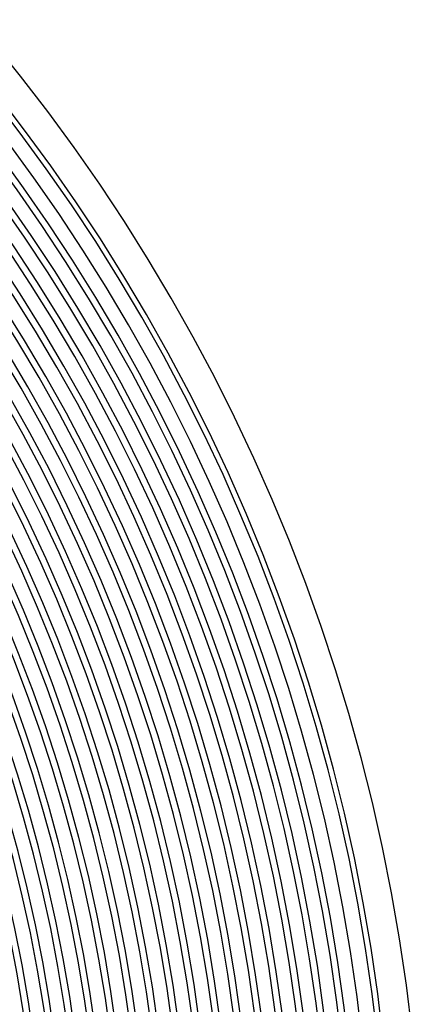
# Model space of a CAD drawing. Header units: millimetres. Extents: x -258 to 258, y -258 to 258.
# Tile 50 of 63: x 169 to 215, y 27 to 139. Entities that reach past the tile are written whole.
import ezdxf

# ---------------------------------------------------------------- set-up
doc = ezdxf.new("R2010")
doc.units = ezdxf.units.MM
doc.layers.add('HIDDEN', color=7, linetype='Continuous')
doc.layers.add('THICK', color=7, linetype='Continuous')

msp = doc.modelspace()

# ---------------------------------------------------------------- linework, layer by layer
at = {"layer": 'HIDDEN'}
for radius, start, end in [(211.62, 0.3553, 89.6447), (209.25, 0.343, 89.657), (206.88, 0.329, 89.671), (204.5, 0.3131, 89.6869), (202.12, 0.2947, 89.7053), (199.75, 0.2733, 89.7267), (197.38, 0.248, 89.752), (195, 0.2173, 89.7828), (192.62, 0.1781, 89.8219), (190.25, 0.1224, 89.8775), (187.88, 0, 180), (185.5, 0, 180), (183.12, 0, 180), (180.75, 0, 180), (178.38, 0, 180), (176, 0, 180), (173.62, 0, 180), (171.25, 0, 180)]:
    msp.add_arc((0, 0), radius, start, end, dxfattribs=at)
at = {"layer": 'THICK'}
for radius, start, end in [(215, 0.533, 89.467), (211, 0.3748, 89.6252), (207.62, 0, 180), (205.25, 0, 180), (202.88, 0, 180), (200.5, 0, 180), (198.12, 0, 180), (195.75, 0, 180), (193.38, 0, 180), (191, 0, 180), (188.62, 0.1102, 89.8897), (186.25, 0.1746, 89.8255), (183.88, 0.222, 89.778), (181.5, 0.2619, 89.7381), (179.12, 0.2974, 89.7027), (176.75, 0.3298, 89.6702), (174.38, 0.3602, 89.6398), (172, 0.3889, 89.6111), (169.62, 0.4164, 89.5836)]:
    msp.add_arc((0, 0), radius, start, end, dxfattribs=at)

doc.saveas('drawing.dxf')
